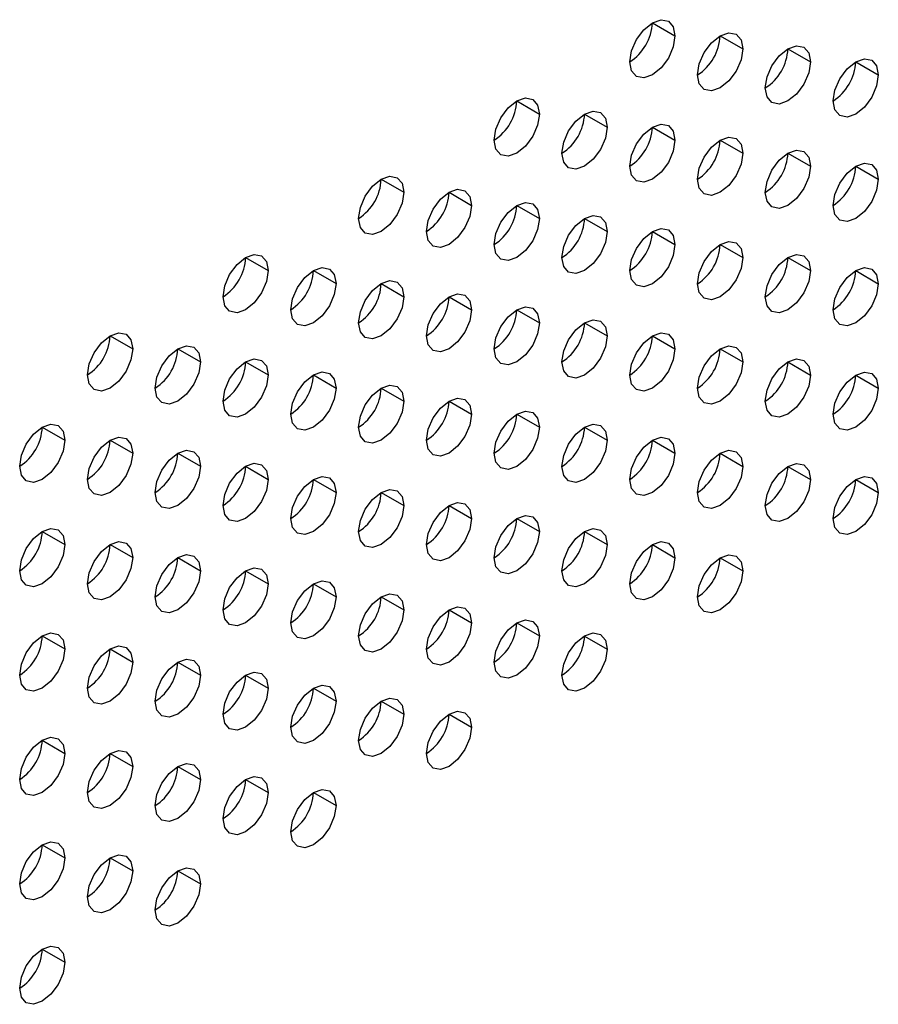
# Model space of a CAD drawing. Header units: millimetres. Extents: x 0 to 1118, y 0 to 864.
# Tile 192 of 256: x 943.99 to 947.34, y 682.5 to 686.35. Entities that reach past the tile are written whole.
import ezdxf

# ---------------------------------------------------------------- set-up
doc = ezdxf.new("R2010")
doc.units = ezdxf.units.MM

msp = doc.modelspace()

# ---------------------------------------------------------------- linework, layer by layer
at = {"color": 7, "linetype": 'Continuous', "lineweight": 25}
for p, q in [((946.4602, 686.3388), (946.5486, 686.2878)), ((946.7254, 686.2877), (946.8137, 686.2367)), ((946.9905, 686.2367), (947.0789, 686.1857)), ((947.2557, 686.1856), (947.3441, 686.1346)), ((945.9299, 686.0327), (946.0183, 685.9816)), ((946.195, 685.9816), (946.2834, 685.9306)), ((946.4602, 685.9305), (946.5486, 685.8795)), ((946.7254, 685.8795), (946.8137, 685.8285)), ((946.9905, 685.8284), (947.0789, 685.7774)), ((947.2557, 685.7774), (947.3441, 685.7263)), ((945.3995, 685.7265), (945.4879, 685.6755)), ((945.6647, 685.6754), (945.7531, 685.6244)), ((945.9299, 685.6244), (946.0183, 685.5734)), ((946.195, 685.5733), (946.2834, 685.5223)), ((946.4602, 685.5223), (946.5486, 685.4712)), ((946.7254, 685.4712), (946.8137, 685.4202)), ((944.8692, 685.4203), (944.9576, 685.3693)), ((946.9905, 685.4201), (947.0789, 685.3691)), ((945.1344, 685.3693), (945.2228, 685.3183)), ((947.2557, 685.3691), (947.3441, 685.3181)), ((945.3995, 685.3182), (945.4879, 685.2672)), ((945.6647, 685.2672), (945.7531, 685.2161)), ((945.9299, 685.2161), (946.0183, 685.1651)), ((946.195, 685.1651), (946.2834, 685.114)), ((944.3389, 685.1142), (944.4273, 685.0632)), ((946.4602, 685.114), (946.5486, 685.063)), ((944.604, 685.0631), (944.6924, 685.0121)), ((946.7254, 685.0629), (946.8137, 685.0119)), ((944.8692, 685.0121), (944.9576, 684.9611)), ((946.9905, 685.0119), (947.0789, 684.9609)), ((945.1344, 684.961), (945.2228, 684.91)), ((947.2557, 684.9608), (947.3441, 684.9098)), ((945.3995, 684.91), (945.4879, 684.8589)), ((945.6647, 684.8589), (945.7531, 684.8079)), ((945.9299, 684.8078), (946.0183, 684.7568)), ((944.0737, 684.757), (944.1621, 684.706)), ((946.195, 684.7568), (946.2834, 684.7058)), ((944.3389, 684.7059), (944.4273, 684.6549)), ((946.4602, 684.7057), (946.5486, 684.6547)), ((944.604, 684.6549), (944.6924, 684.6038)), ((946.7254, 684.6547), (946.8137, 684.6036)), ((944.8692, 684.6038), (944.9576, 684.5528)), ((946.9905, 684.6036), (947.0789, 684.5526)), ((945.1344, 684.5527), (945.2228, 684.5017)), ((947.2557, 684.5525), (947.3441, 684.5015)), ((945.3995, 684.5017), (945.4879, 684.4507)), ((945.6647, 684.4506), (945.7531, 684.3996)), ((945.9299, 684.3996), (946.0183, 684.3485)), ((944.0737, 684.3487), (944.1621, 684.2977)), ((946.195, 684.3485), (946.2834, 684.2975)), ((944.3389, 684.2977), (944.4273, 684.2466)), ((946.4602, 684.2975), (946.5486, 684.2464)), ((944.604, 684.2466), (944.6924, 684.1956)), ((946.7254, 684.2464), (946.8137, 684.1954)), ((944.8692, 684.1955), (944.9576, 684.1445)), ((945.1344, 684.1445), (945.2228, 684.0935)), ((945.3995, 684.0934), (945.4879, 684.0424)), ((945.6647, 684.0424), (945.7531, 683.9913)), ((945.9299, 683.9913), (946.0183, 683.9403)), ((944.0737, 683.9404), (944.1621, 683.8894)), ((946.195, 683.9402), (946.2834, 683.8892)), ((944.3389, 683.8894), (944.4273, 683.8384)), ((944.604, 683.8383), (944.6924, 683.7873)), ((944.8692, 683.7873), (944.9576, 683.7362)), ((945.1344, 683.7362), (945.2228, 683.6852)), ((945.3995, 683.6851), (945.4879, 683.6341)), ((945.6647, 683.6341), (945.7531, 683.5831)), ((944.0737, 683.5322), (944.1621, 683.4811)), ((944.3389, 683.4811), (944.4273, 683.4301)), ((944.604, 683.4301), (944.6924, 683.379)), ((944.8692, 683.379), (944.9576, 683.328)), ((945.1344, 683.3279), (945.2228, 683.2769)), ((944.0737, 683.1239), (944.1621, 683.0729)), ((944.3389, 683.0728), (944.4273, 683.0218)), ((944.604, 683.0218), (944.6924, 682.9708)), ((944.0737, 682.7156), (944.1621, 682.6646))]:
    msp.add_line(p, q, dxfattribs=at)
at = {"color": 7, "linetype": 'Continuous', "lineweight": 25, "flags": 128}
for points in [[(946.3718, 686.1857), (946.3785, 686.2287), (946.3977, 686.2728), (946.4264, 686.3115), (946.4602, 686.3388), (946.494, 686.3506), (946.5227, 686.345), (946.5419, 686.323), (946.5486, 686.2878)], [(946.637, 686.1347), (946.6437, 686.1776), (946.6629, 686.2218), (946.6915, 686.2605), (946.7254, 686.2878), (946.7592, 686.2995), (946.7879, 686.2939), (946.807, 686.2719), (946.8137, 686.2367)], [(946.5486, 686.2878), (946.5419, 686.2448), (946.5227, 686.2007), (946.494, 686.162), (946.4602, 686.1347), (946.4264, 686.1229), (946.3977, 686.1285), (946.3785, 686.1506), (946.3718, 686.1857)], [(946.8137, 686.2367), (946.807, 686.1938), (946.7879, 686.1496), (946.7592, 686.1109), (946.7254, 686.0836), (946.6915, 686.0719), (946.6629, 686.0774), (946.6437, 686.0995), (946.637, 686.1347)], [(946.9021, 686.0836), (946.9089, 686.1266), (946.928, 686.1707), (946.9567, 686.2094), (946.9905, 686.2367), (947.0243, 686.2485), (947.053, 686.2429), (947.0722, 686.2208), (947.0789, 686.1857)], [(947.0789, 686.1857), (947.0722, 686.1427), (947.053, 686.0985), (947.0243, 686.0599), (946.9905, 686.0326), (946.9567, 686.0208), (946.928, 686.0264), (946.9089, 686.0484), (946.9021, 686.0836)], [(947.1673, 686.0326), (947.174, 686.0755), (947.1932, 686.1197), (947.2219, 686.1584), (947.2557, 686.1856), (947.2895, 686.1974), (947.3182, 686.1918), (947.3373, 686.1698), (947.3441, 686.1346)], [(947.3441, 686.1346), (947.3373, 686.0917), (947.3182, 686.0475), (947.2895, 686.0088), (947.2557, 685.9815), (947.2219, 685.9698), (947.1932, 685.9753), (947.174, 685.9974), (947.1673, 686.0326)], [(945.8415, 685.8796), (945.8482, 685.9225), (945.8674, 685.9667), (945.896, 686.0054), (945.9299, 686.0327), (945.9637, 686.0444), (945.9924, 686.0389), (946.0115, 686.0168), (946.0183, 685.9816)], [(946.1066, 685.8285), (946.1134, 685.8715), (946.1325, 685.9156), (946.1612, 685.9543), (946.195, 685.9816), (946.2289, 685.9934), (946.2575, 685.9878), (946.2767, 685.9657), (946.2834, 685.9306)], [(946.0183, 685.9816), (946.0115, 685.9387), (945.9924, 685.8945), (945.9637, 685.8558), (945.9299, 685.8285), (945.896, 685.8168), (945.8674, 685.8223), (945.8482, 685.8444), (945.8415, 685.8796)], [(946.2834, 685.9306), (946.2767, 685.8876), (946.2575, 685.8435), (946.2289, 685.8048), (946.195, 685.7775), (946.1612, 685.7657), (946.1325, 685.7713), (946.1134, 685.7933), (946.1066, 685.8285)], [(946.3718, 685.7775), (946.3785, 685.8204), (946.3977, 685.8646), (946.4264, 685.9033), (946.4602, 685.9306), (946.494, 685.9423), (946.5227, 685.9367), (946.5419, 685.9147), (946.5486, 685.8795)], [(946.5486, 685.8795), (946.5419, 685.8366), (946.5227, 685.7924), (946.494, 685.7537), (946.4602, 685.7264), (946.4264, 685.7147), (946.3977, 685.7202), (946.3785, 685.7423), (946.3718, 685.7775)], [(946.637, 685.7264), (946.6437, 685.7693), (946.6629, 685.8135), (946.6915, 685.8522), (946.7254, 685.8795), (946.7592, 685.8913), (946.7879, 685.8857), (946.807, 685.8636), (946.8137, 685.8285)], [(946.9021, 685.6753), (946.9089, 685.7183), (946.928, 685.7625), (946.9567, 685.8011), (946.9905, 685.8284), (947.0243, 685.8402), (947.053, 685.8346), (947.0722, 685.8126), (947.0789, 685.7774)], [(946.8137, 685.8285), (946.807, 685.7855), (946.7879, 685.7413), (946.7592, 685.7027), (946.7254, 685.6754), (946.6915, 685.6636), (946.6629, 685.6692), (946.6437, 685.6912), (946.637, 685.7264)], [(947.0789, 685.7774), (947.0722, 685.7344), (947.053, 685.6903), (947.0243, 685.6516), (946.9905, 685.6243), (946.9567, 685.6125), (946.928, 685.6181), (946.9089, 685.6402), (946.9021, 685.6753)], [(947.1673, 685.6243), (947.174, 685.6672), (947.1932, 685.7114), (947.2219, 685.7501), (947.2557, 685.7774), (947.2895, 685.7891), (947.3182, 685.7836), (947.3373, 685.7615), (947.3441, 685.7263)], [(945.3111, 685.5734), (945.3179, 685.6164), (945.337, 685.6605), (945.3657, 685.6992), (945.3995, 685.7265), (945.4334, 685.7383), (945.462, 685.7327), (945.4812, 685.7106), (945.4879, 685.6755)], [(947.3441, 685.7263), (947.3373, 685.6834), (947.3182, 685.6392), (947.2895, 685.6005), (947.2557, 685.5732), (947.2219, 685.5615), (947.1932, 685.5671), (947.174, 685.5891), (947.1673, 685.6243)], [(945.5763, 685.5224), (945.583, 685.5653), (945.6022, 685.6095), (945.6309, 685.6482), (945.6647, 685.6755), (945.6985, 685.6872), (945.7272, 685.6816), (945.7464, 685.6596), (945.7531, 685.6244)], [(945.4879, 685.6755), (945.4812, 685.6325), (945.462, 685.5884), (945.4334, 685.5497), (945.3995, 685.5224), (945.3657, 685.5106), (945.337, 685.5162), (945.3179, 685.5382), (945.3111, 685.5734)], [(945.7531, 685.6244), (945.7464, 685.5815), (945.7272, 685.5373), (945.6985, 685.4986), (945.6647, 685.4713), (945.6309, 685.4596), (945.6022, 685.4651), (945.583, 685.4872), (945.5763, 685.5224)], [(945.8415, 685.4713), (945.8482, 685.5142), (945.8674, 685.5584), (945.896, 685.5971), (945.9299, 685.6244), (945.9637, 685.6362), (945.9924, 685.6306), (946.0115, 685.6085), (946.0183, 685.5734)], [(946.0183, 685.5734), (946.0115, 685.5304), (945.9924, 685.4862), (945.9637, 685.4476), (945.9299, 685.4203), (945.896, 685.4085), (945.8674, 685.4141), (945.8482, 685.4361), (945.8415, 685.4713)], [(946.1066, 685.4202), (946.1134, 685.4632), (946.1325, 685.5074), (946.1612, 685.546), (946.195, 685.5733), (946.2289, 685.5851), (946.2575, 685.5795), (946.2767, 685.5575), (946.2834, 685.5223)], [(946.3718, 685.3692), (946.3785, 685.4121), (946.3977, 685.4563), (946.4264, 685.495), (946.4602, 685.5223), (946.494, 685.534), (946.5227, 685.5285), (946.5419, 685.5064), (946.5486, 685.4712)], [(946.2834, 685.5223), (946.2767, 685.4794), (946.2575, 685.4352), (946.2289, 685.3965), (946.195, 685.3692), (946.1612, 685.3574), (946.1325, 685.363), (946.1134, 685.3851), (946.1066, 685.4202)], [(946.5486, 685.4712), (946.5419, 685.4283), (946.5227, 685.3841), (946.494, 685.3454), (946.4602, 685.3181), (946.4264, 685.3064), (946.3977, 685.312), (946.3785, 685.334), (946.3718, 685.3692)], [(946.637, 685.3181), (946.6437, 685.3611), (946.6629, 685.4052), (946.6915, 685.4439), (946.7254, 685.4712), (946.7592, 685.483), (946.7879, 685.4774), (946.807, 685.4554), (946.8137, 685.4202)], [(944.7808, 685.2673), (944.7875, 685.3102), (944.8067, 685.3544), (944.8354, 685.3931), (944.8692, 685.4204), (944.903, 685.4321), (944.9317, 685.4265), (944.9509, 685.4045), (944.9576, 685.3693)], [(946.8137, 685.4202), (946.807, 685.3772), (946.7879, 685.3331), (946.7592, 685.2944), (946.7254, 685.2671), (946.6915, 685.2553), (946.6629, 685.2609), (946.6437, 685.283), (946.637, 685.3181)], [(946.9021, 685.2671), (946.9089, 685.31), (946.928, 685.3542), (946.9567, 685.3929), (946.9905, 685.4202), (947.0243, 685.4319), (947.053, 685.4264), (947.0722, 685.4043), (947.0789, 685.3691)], [(945.046, 685.2162), (945.0527, 685.2592), (945.0719, 685.3033), (945.1005, 685.342), (945.1344, 685.3693), (945.1682, 685.3811), (945.1969, 685.3755), (945.216, 685.3534), (945.2228, 685.3183)], [(947.1673, 685.216), (947.174, 685.259), (947.1932, 685.3031), (947.2219, 685.3418), (947.2557, 685.3691), (947.2895, 685.3809), (947.3182, 685.3753), (947.3373, 685.3532), (947.3441, 685.3181)], [(944.9576, 685.3693), (944.9509, 685.3264), (944.9317, 685.2822), (944.903, 685.2435), (944.8692, 685.2162), (944.8354, 685.2045), (944.8067, 685.21), (944.7875, 685.2321), (944.7808, 685.2673)], [(947.0789, 685.3691), (947.0722, 685.3262), (947.053, 685.282), (947.0243, 685.2433), (946.9905, 685.216), (946.9567, 685.2043), (946.928, 685.2098), (946.9089, 685.2319), (946.9021, 685.2671)], [(945.2228, 685.3183), (945.216, 685.2753), (945.1969, 685.2311), (945.1682, 685.1925), (945.1344, 685.1652), (945.1005, 685.1534), (945.0719, 685.159), (945.0527, 685.181), (945.046, 685.2162)], [(945.3111, 685.1652), (945.3179, 685.2081), (945.337, 685.2523), (945.3657, 685.291), (945.3995, 685.3182), (945.4334, 685.33), (945.462, 685.3244), (945.4812, 685.3024), (945.4879, 685.2672)], [(947.3441, 685.3181), (947.3373, 685.2751), (947.3182, 685.2309), (947.2895, 685.1923), (947.2557, 685.165), (947.2219, 685.1532), (947.1932, 685.1588), (947.174, 685.1808), (947.1673, 685.216)], [(945.4879, 685.2672), (945.4812, 685.2243), (945.462, 685.1801), (945.4334, 685.1414), (945.3995, 685.1141), (945.3657, 685.1024), (945.337, 685.1079), (945.3179, 685.13), (945.3111, 685.1652)], [(945.5763, 685.1141), (945.583, 685.157), (945.6022, 685.2012), (945.6309, 685.2399), (945.6647, 685.2672), (945.6985, 685.2789), (945.7272, 685.2734), (945.7464, 685.2513), (945.7531, 685.2161)], [(945.7531, 685.2161), (945.7464, 685.1732), (945.7272, 685.129), (945.6985, 685.0903), (945.6647, 685.0631), (945.6309, 685.0513), (945.6022, 685.0569), (945.583, 685.0789), (945.5763, 685.1141)], [(945.8415, 685.063), (945.8482, 685.106), (945.8674, 685.1502), (945.896, 685.1888), (945.9299, 685.2161), (945.9637, 685.2279), (945.9924, 685.2223), (946.0115, 685.2003), (946.0183, 685.1651)], [(946.0183, 685.1651), (946.0115, 685.1221), (945.9924, 685.078), (945.9637, 685.0393), (945.9299, 685.012), (945.896, 685.0002), (945.8674, 685.0058), (945.8482, 685.0279), (945.8415, 685.063)], [(946.1066, 685.012), (946.1134, 685.0549), (946.1325, 685.0991), (946.1612, 685.1378), (946.195, 685.1651), (946.2289, 685.1768), (946.2575, 685.1713), (946.2767, 685.1492), (946.2834, 685.114)], [(944.2505, 684.9611), (944.2572, 685.0041), (944.2764, 685.0482), (944.305, 685.0869), (944.3389, 685.1142), (944.3727, 685.126), (944.4014, 685.1204), (944.4205, 685.0983), (944.4273, 685.0632)], [(946.2834, 685.114), (946.2767, 685.0711), (946.2575, 685.0269), (946.2289, 684.9882), (946.195, 684.9609), (946.1612, 684.9492), (946.1325, 684.9547), (946.1134, 684.9768), (946.1066, 685.012)], [(946.3718, 684.9609), (946.3785, 685.0039), (946.3977, 685.048), (946.4264, 685.0867), (946.4602, 685.114), (946.494, 685.1258), (946.5227, 685.1202), (946.5419, 685.0981), (946.5486, 685.063)], [(944.4273, 685.0632), (944.4205, 685.0202), (944.4014, 684.9761), (944.3727, 684.9374), (944.3389, 684.9101), (944.305, 684.8983), (944.2764, 684.9039), (944.2572, 684.9259), (944.2505, 684.9611)], [(944.5156, 684.9101), (944.5224, 684.953), (944.5415, 684.9972), (944.5702, 685.0359), (944.604, 685.0632), (944.6379, 685.0749), (944.6665, 685.0693), (944.6857, 685.0473), (944.6924, 685.0121)], [(946.5486, 685.063), (946.5419, 685.02), (946.5227, 684.9759), (946.494, 684.9372), (946.4602, 684.9099), (946.4264, 684.8981), (946.3977, 684.9037), (946.3785, 684.9257), (946.3718, 684.9609)], [(946.637, 684.9099), (946.6437, 684.9528), (946.6629, 684.997), (946.6915, 685.0357), (946.7254, 685.063), (946.7592, 685.0747), (946.7879, 685.0691), (946.807, 685.0471), (946.8137, 685.0119)], [(944.7808, 684.859), (944.7875, 684.9019), (944.8067, 684.9461), (944.8354, 684.9848), (944.8692, 685.0121), (944.903, 685.0239), (944.9317, 685.0183), (944.9509, 684.9962), (944.9576, 684.9611)], [(946.9021, 684.8588), (946.9089, 684.9017), (946.928, 684.9459), (946.9567, 684.9846), (946.9905, 685.0119), (947.0243, 685.0237), (947.053, 685.0181), (947.0722, 684.996), (947.0789, 684.9609)], [(944.6924, 685.0121), (944.6857, 684.9692), (944.6665, 684.925), (944.6379, 684.8863), (944.604, 684.859), (944.5702, 684.8473), (944.5415, 684.8528), (944.5224, 684.8749), (944.5156, 684.9101)], [(946.8137, 685.0119), (946.807, 684.969), (946.7879, 684.9248), (946.7592, 684.8861), (946.7254, 684.8588), (946.6915, 684.8471), (946.6629, 684.8526), (946.6437, 684.8747), (946.637, 684.9099)], [(944.9576, 684.9611), (944.9509, 684.9181), (944.9317, 684.8739), (944.903, 684.8353), (944.8692, 684.808), (944.8354, 684.7962), (944.8067, 684.8018), (944.7875, 684.8238), (944.7808, 684.859)], [(945.046, 684.8079), (945.0527, 684.8509), (945.0719, 684.8951), (945.1005, 684.9337), (945.1344, 684.961), (945.1682, 684.9728), (945.1969, 684.9672), (945.216, 684.9452), (945.2228, 684.91)], [(947.0789, 684.9609), (947.0722, 684.9179), (947.053, 684.8737), (947.0243, 684.8351), (946.9905, 684.8078), (946.9567, 684.796), (946.928, 684.8016), (946.9089, 684.8236), (946.9021, 684.8588)], [(947.1673, 684.8077), (947.174, 684.8507), (947.1932, 684.8949), (947.2219, 684.9335), (947.2557, 684.9608), (947.2895, 684.9726), (947.3182, 684.967), (947.3373, 684.945), (947.3441, 684.9098)], [(945.2228, 684.91), (945.216, 684.867), (945.1969, 684.8229), (945.1682, 684.7842), (945.1344, 684.7569), (945.1005, 684.7451), (945.0719, 684.7507), (945.0527, 684.7728), (945.046, 684.8079)], [(945.3111, 684.7569), (945.3179, 684.7998), (945.337, 684.844), (945.3657, 684.8827), (945.3995, 684.91), (945.4334, 684.9217), (945.462, 684.9162), (945.4812, 684.8941), (945.4879, 684.8589)], [(947.3441, 684.9098), (947.3373, 684.8668), (947.3182, 684.8227), (947.2895, 684.784), (947.2557, 684.7567), (947.2219, 684.7449), (947.1932, 684.7505), (947.174, 684.7726), (947.1673, 684.8077)], [(945.5763, 684.7058), (945.583, 684.7488), (945.6022, 684.7929), (945.6309, 684.8316), (945.6647, 684.8589), (945.6985, 684.8707), (945.7272, 684.8651), (945.7464, 684.8431), (945.7531, 684.8079)], [(945.4879, 684.8589), (945.4812, 684.816), (945.462, 684.7718), (945.4334, 684.7331), (945.3995, 684.7058), (945.3657, 684.6941), (945.337, 684.6997), (945.3179, 684.7217), (945.3111, 684.7569)], [(945.7531, 684.8079), (945.7464, 684.7649), (945.7272, 684.7208), (945.6985, 684.6821), (945.6647, 684.6548), (945.6309, 684.643), (945.6022, 684.6486), (945.583, 684.6706), (945.5763, 684.7058)], [(945.8415, 684.6548), (945.8482, 684.6977), (945.8674, 684.7419), (945.896, 684.7806), (945.9299, 684.8079), (945.9637, 684.8196), (945.9924, 684.814), (946.0115, 684.792), (946.0183, 684.7568)], [(943.9853, 684.6039), (943.992, 684.6468), (944.0112, 684.691), (944.0399, 684.7297), (944.0737, 684.757), (944.1075, 684.7688), (944.1362, 684.7632), (944.1554, 684.7411), (944.1621, 684.706)], [(946.0183, 684.7568), (946.0115, 684.7139), (945.9924, 684.6697), (945.9637, 684.631), (945.9299, 684.6037), (945.896, 684.592), (945.8674, 684.5975), (945.8482, 684.6196), (945.8415, 684.6548)], [(946.1066, 684.6037), (946.1134, 684.6467), (946.1325, 684.6908), (946.1612, 684.7295), (946.195, 684.7568), (946.2289, 684.7686), (946.2575, 684.763), (946.2767, 684.7409), (946.2834, 684.7058)], [(944.2505, 684.5528), (944.2572, 684.5958), (944.2764, 684.64), (944.305, 684.6786), (944.3389, 684.7059), (944.3727, 684.7177), (944.4014, 684.7121), (944.4205, 684.6901), (944.4273, 684.6549)], [(946.3718, 684.5526), (946.3785, 684.5956), (946.3977, 684.6398), (946.4264, 684.6784), (946.4602, 684.7057), (946.494, 684.7175), (946.5227, 684.7119), (946.5419, 684.6899), (946.5486, 684.6547)], [(944.1621, 684.706), (944.1554, 684.663), (944.1362, 684.6188), (944.1075, 684.5802), (944.0737, 684.5529), (944.0399, 684.5411), (944.0112, 684.5467), (943.992, 684.5687), (943.9853, 684.6039)], [(946.2834, 684.7058), (946.2767, 684.6628), (946.2575, 684.6186), (946.2289, 684.58), (946.195, 684.5527), (946.1612, 684.5409), (946.1325, 684.5465), (946.1134, 684.5685), (946.1066, 684.6037)], [(944.4273, 684.6549), (944.4205, 684.612), (944.4014, 684.5678), (944.3727, 684.5291), (944.3389, 684.5018), (944.305, 684.49), (944.2764, 684.4956), (944.2572, 684.5177), (944.2505, 684.5528)], [(944.5156, 684.5018), (944.5224, 684.5447), (944.5415, 684.5889), (944.5702, 684.6276), (944.604, 684.6549), (944.6379, 684.6666), (944.6665, 684.6611), (944.6857, 684.639), (944.6924, 684.6038)], [(946.5486, 684.6547), (946.5419, 684.6118), (946.5227, 684.5676), (946.494, 684.5289), (946.4602, 684.5016), (946.4264, 684.4898), (946.3977, 684.4954), (946.3785, 684.5175), (946.3718, 684.5526)], [(946.637, 684.5016), (946.6437, 684.5445), (946.6629, 684.5887), (946.6915, 684.6274), (946.7254, 684.6547), (946.7592, 684.6664), (946.7879, 684.6609), (946.807, 684.6388), (946.8137, 684.6036)], [(944.6924, 684.6038), (944.6857, 684.5609), (944.6665, 684.5167), (944.6379, 684.478), (944.604, 684.4507), (944.5702, 684.439), (944.5415, 684.4446), (944.5224, 684.4666), (944.5156, 684.5018)], [(944.7808, 684.4507), (944.7875, 684.4937), (944.8067, 684.5378), (944.8354, 684.5765), (944.8692, 684.6038), (944.903, 684.6156), (944.9317, 684.61), (944.9509, 684.588), (944.9576, 684.5528)], [(946.8137, 684.6036), (946.807, 684.5607), (946.7879, 684.5165), (946.7592, 684.4778), (946.7254, 684.4505), (946.6915, 684.4388), (946.6629, 684.4444), (946.6437, 684.4664), (946.637, 684.5016)], [(946.9021, 684.4505), (946.9089, 684.4935), (946.928, 684.5376), (946.9567, 684.5763), (946.9905, 684.6036), (947.0243, 684.6154), (947.053, 684.6098), (947.0722, 684.5878), (947.0789, 684.5526)], [(945.046, 684.3997), (945.0527, 684.4426), (945.0719, 684.4868), (945.1005, 684.5255), (945.1344, 684.5528), (945.1682, 684.5645), (945.1969, 684.5589), (945.216, 684.5369), (945.2228, 684.5017)], [(947.1673, 684.3995), (947.174, 684.4424), (947.1932, 684.4866), (947.2219, 684.5253), (947.2557, 684.5526), (947.2895, 684.5643), (947.3182, 684.5588), (947.3373, 684.5367), (947.3441, 684.5015)], [(944.9576, 684.5528), (944.9509, 684.5098), (944.9317, 684.4657), (944.903, 684.427), (944.8692, 684.3997), (944.8354, 684.3879), (944.8067, 684.3935), (944.7875, 684.4156), (944.7808, 684.4507)], [(947.0789, 684.5526), (947.0722, 684.5096), (947.053, 684.4655), (947.0243, 684.4268), (946.9905, 684.3995), (946.9567, 684.3877), (946.928, 684.3933), (946.9089, 684.4154), (946.9021, 684.4505)], [(945.2228, 684.5017), (945.216, 684.4588), (945.1969, 684.4146), (945.1682, 684.3759), (945.1344, 684.3486), (945.1005, 684.3369), (945.0719, 684.3424), (945.0527, 684.3645), (945.046, 684.3997)], [(945.3111, 684.3486), (945.3179, 684.3916), (945.337, 684.4357), (945.3657, 684.4744), (945.3995, 684.5017), (945.4334, 684.5135), (945.462, 684.5079), (945.4812, 684.4858), (945.4879, 684.4507)], [(947.3441, 684.5015), (947.3373, 684.4586), (947.3182, 684.4144), (947.2895, 684.3757), (947.2557, 684.3484), (947.2219, 684.3367), (947.1932, 684.3422), (947.174, 684.3643), (947.1673, 684.3995)], [(945.4879, 684.4507), (945.4812, 684.4077), (945.462, 684.3635), (945.4334, 684.3249), (945.3995, 684.2976), (945.3657, 684.2858), (945.337, 684.2914), (945.3179, 684.3134), (945.3111, 684.3486)], [(945.5763, 684.2976), (945.583, 684.3405), (945.6022, 684.3847), (945.6309, 684.4234), (945.6647, 684.4506), (945.6985, 684.4624), (945.7272, 684.4568), (945.7464, 684.4348), (945.7531, 684.3996)], [(945.8415, 684.2465), (945.8482, 684.2894), (945.8674, 684.3336), (945.896, 684.3723), (945.9299, 684.3996), (945.9637, 684.4113), (945.9924, 684.4058), (946.0115, 684.3837), (946.0183, 684.3485)], [(945.7531, 684.3996), (945.7464, 684.3567), (945.7272, 684.3125), (945.6985, 684.2738), (945.6647, 684.2465), (945.6309, 684.2348), (945.6022, 684.2403), (945.583, 684.2624), (945.5763, 684.2976)], [(943.9853, 684.1956), (943.992, 684.2386), (944.0112, 684.2828), (944.0399, 684.3214), (944.0737, 684.3487), (944.1075, 684.3605), (944.1362, 684.3549), (944.1554, 684.3329), (944.1621, 684.2977)], [(946.0183, 684.3485), (946.0115, 684.3056), (945.9924, 684.2614), (945.9637, 684.2227), (945.9299, 684.1955), (945.896, 684.1837), (945.8674, 684.1893), (945.8482, 684.2113), (945.8415, 684.2465)], [(946.1066, 684.1954), (946.1134, 684.2384), (946.1325, 684.2826), (946.1612, 684.3212), (946.195, 684.3485), (946.2289, 684.3603), (946.2575, 684.3547), (946.2767, 684.3327), (946.2834, 684.2975)], [(944.1621, 684.2977), (944.1554, 684.2547), (944.1362, 684.2106), (944.1075, 684.1719), (944.0737, 684.1446), (944.0399, 684.1328), (944.0112, 684.1384), (943.992, 684.1605), (943.9853, 684.1956)], [(944.2505, 684.1446), (944.2572, 684.1875), (944.2764, 684.2317), (944.305, 684.2704), (944.3389, 684.2977), (944.3727, 684.3094), (944.4014, 684.3039), (944.4205, 684.2818), (944.4273, 684.2466)], [(946.2834, 684.2975), (946.2767, 684.2545), (946.2575, 684.2104), (946.2289, 684.1717), (946.195, 684.1444), (946.1612, 684.1326), (946.1325, 684.1382), (946.1134, 684.1603), (946.1066, 684.1954)], [(946.3718, 684.1444), (946.3785, 684.1873), (946.3977, 684.2315), (946.4264, 684.2702), (946.4602, 684.2975), (946.494, 684.3092), (946.5227, 684.3037), (946.5419, 684.2816), (946.5486, 684.2464)], [(944.5156, 684.0935), (944.5224, 684.1365), (944.5415, 684.1806), (944.5702, 684.2193), (944.604, 684.2466), (944.6379, 684.2584), (944.6665, 684.2528), (944.6857, 684.2307), (944.6924, 684.1956)], [(946.637, 684.0933), (946.6437, 684.1363), (946.6629, 684.1804), (946.6915, 684.2191), (946.7254, 684.2464), (946.7592, 684.2582), (946.7879, 684.2526), (946.807, 684.2305), (946.8137, 684.1954)], [(944.4273, 684.2466), (944.4205, 684.2037), (944.4014, 684.1595), (944.3727, 684.1208), (944.3389, 684.0935), (944.305, 684.0818), (944.2764, 684.0873), (944.2572, 684.1094), (944.2505, 684.1446)], [(946.5486, 684.2464), (946.5419, 684.2035), (946.5227, 684.1593), (946.494, 684.1206), (946.4602, 684.0933), (946.4264, 684.0816), (946.3977, 684.0871), (946.3785, 684.1092), (946.3718, 684.1444)], [(944.6924, 684.1956), (944.6857, 684.1526), (944.6665, 684.1085), (944.6379, 684.0698), (944.604, 684.0425), (944.5702, 684.0307), (944.5415, 684.0363), (944.5224, 684.0583), (944.5156, 684.0935)], [(944.7808, 684.0425), (944.7875, 684.0854), (944.8067, 684.1296), (944.8354, 684.1683), (944.8692, 684.1956), (944.903, 684.2073), (944.9317, 684.2017), (944.9509, 684.1797), (944.9576, 684.1445)], [(946.8137, 684.1954), (946.807, 684.1524), (946.7879, 684.1083), (946.7592, 684.0696), (946.7254, 684.0423), (946.6915, 684.0305), (946.6629, 684.0361), (946.6437, 684.0581), (946.637, 684.0933)], [(944.9576, 684.1445), (944.9509, 684.1016), (944.9317, 684.0574), (944.903, 684.0187), (944.8692, 683.9914), (944.8354, 683.9797), (944.8067, 683.9852), (944.7875, 684.0073), (944.7808, 684.0425)], [(945.046, 683.9914), (945.0527, 684.0343), (945.0719, 684.0785), (945.1005, 684.1172), (945.1344, 684.1445), (945.1682, 684.1563), (945.1969, 684.1507), (945.216, 684.1286), (945.2228, 684.0935)], [(945.3111, 683.9403), (945.3179, 683.9833), (945.337, 684.0275), (945.3657, 684.0661), (945.3995, 684.0934), (945.4334, 684.1052), (945.462, 684.0996), (945.4812, 684.0776), (945.4879, 684.0424)], [(945.2228, 684.0935), (945.216, 684.0505), (945.1969, 684.0063), (945.1682, 683.9677), (945.1344, 683.9404), (945.1005, 683.9286), (945.0719, 683.9342), (945.0527, 683.9562), (945.046, 683.9914)], [(945.4879, 684.0424), (945.4812, 683.9994), (945.462, 683.9553), (945.4334, 683.9166), (945.3995, 683.8893), (945.3657, 683.8775), (945.337, 683.8831), (945.3179, 683.9052), (945.3111, 683.9403)], [(945.5763, 683.8893), (945.583, 683.9322), (945.6022, 683.9764), (945.6309, 684.0151), (945.6647, 684.0424), (945.6985, 684.0541), (945.7272, 684.0486), (945.7464, 684.0265), (945.7531, 683.9913)], [(945.7531, 683.9913), (945.7464, 683.9484), (945.7272, 683.9042), (945.6985, 683.8655), (945.6647, 683.8382), (945.6309, 683.8265), (945.6022, 683.8321), (945.583, 683.8541), (945.5763, 683.8893)], [(945.8415, 683.8382), (945.8482, 683.8812), (945.8674, 683.9253), (945.896, 683.964), (945.9299, 683.9913), (945.9637, 684.0031), (945.9924, 683.9975), (946.0115, 683.9755), (946.0183, 683.9403)], [(943.9853, 683.7874), (943.992, 683.8303), (944.0112, 683.8745), (944.0399, 683.9132), (944.0737, 683.9405), (944.1075, 683.9522), (944.1362, 683.9466), (944.1554, 683.9246), (944.1621, 683.8894)], [(946.1066, 683.7872), (946.1134, 683.8301), (946.1325, 683.8743), (946.1612, 683.913), (946.195, 683.9403), (946.2289, 683.952), (946.2575, 683.9464), (946.2767, 683.9244), (946.2834, 683.8892)], [(946.0183, 683.9403), (946.0115, 683.8973), (945.9924, 683.8532), (945.9637, 683.8145), (945.9299, 683.7872), (945.896, 683.7754), (945.8674, 683.781), (945.8482, 683.803), (945.8415, 683.8382)], [(944.1621, 683.8894), (944.1554, 683.8465), (944.1362, 683.8023), (944.1075, 683.7636), (944.0737, 683.7363), (944.0399, 683.7246), (944.0112, 683.7301), (943.992, 683.7522), (943.9853, 683.7874)], [(944.2505, 683.7363), (944.2572, 683.7792), (944.2764, 683.8234), (944.305, 683.8621), (944.3389, 683.8894), (944.3727, 683.9012), (944.4014, 683.8956), (944.4205, 683.8735), (944.4273, 683.8384)], [(946.2834, 683.8892), (946.2767, 683.8463), (946.2575, 683.8021), (946.2289, 683.7634), (946.195, 683.7361), (946.1612, 683.7244), (946.1325, 683.7299), (946.1134, 683.752), (946.1066, 683.7872)], [(944.4273, 683.8384), (944.4205, 683.7954), (944.4014, 683.7512), (944.3727, 683.7126), (944.3389, 683.6853), (944.305, 683.6735), (944.2764, 683.6791), (944.2572, 683.7011), (944.2505, 683.7363)], [(944.5156, 683.6852), (944.5224, 683.7282), (944.5415, 683.7724), (944.5702, 683.811), (944.604, 683.8383), (944.6379, 683.8501), (944.6665, 683.8445), (944.6857, 683.8225), (944.6924, 683.7873)], [(944.7808, 683.6342), (944.7875, 683.6771), (944.8067, 683.7213), (944.8354, 683.76), (944.8692, 683.7873), (944.903, 683.799), (944.9317, 683.7935), (944.9509, 683.7714), (944.9576, 683.7362)], [(944.6924, 683.7873), (944.6857, 683.7444), (944.6665, 683.7002), (944.6379, 683.6615), (944.604, 683.6342), (944.5702, 683.6224), (944.5415, 683.628), (944.5224, 683.6501), (944.5156, 683.6852)], [(944.9576, 683.7362), (944.9509, 683.6933), (944.9317, 683.6491), (944.903, 683.6104), (944.8692, 683.5831), (944.8354, 683.5714), (944.8067, 683.577), (944.7875, 683.599), (944.7808, 683.6342)], [(945.046, 683.5831), (945.0527, 683.6261), (945.0719, 683.6702), (945.1005, 683.7089), (945.1344, 683.7362), (945.1682, 683.748), (945.1969, 683.7424), (945.216, 683.7204), (945.2228, 683.6852)], [(945.2228, 683.6852), (945.216, 683.6422), (945.1969, 683.5981), (945.1682, 683.5594), (945.1344, 683.5321), (945.1005, 683.5203), (945.0719, 683.5259), (945.0527, 683.548), (945.046, 683.5831)], [(945.3111, 683.5321), (945.3179, 683.575), (945.337, 683.6192), (945.3657, 683.6579), (945.3995, 683.6852), (945.4334, 683.6969), (945.462, 683.6914), (945.4812, 683.6693), (945.4879, 683.6341)], [(945.5763, 683.481), (945.583, 683.524), (945.6022, 683.5681), (945.6309, 683.6068), (945.6647, 683.6341), (945.6985, 683.6459), (945.7272, 683.6403), (945.7464, 683.6182), (945.7531, 683.5831)], [(945.4879, 683.6341), (945.4812, 683.5912), (945.462, 683.547), (945.4334, 683.5083), (945.3995, 683.481), (945.3657, 683.4693), (945.337, 683.4748), (945.3179, 683.4969), (945.3111, 683.5321)], [(945.7531, 683.5831), (945.7464, 683.5401), (945.7272, 683.4959), (945.6985, 683.4573), (945.6647, 683.43), (945.6309, 683.4182), (945.6022, 683.4238), (945.583, 683.4458), (945.5763, 683.481)], [(943.9853, 683.3791), (943.992, 683.422), (944.0112, 683.4662), (944.0399, 683.5049), (944.0737, 683.5322), (944.1075, 683.5439), (944.1362, 683.5384), (944.1554, 683.5163), (944.1621, 683.4811)], [(944.2505, 683.328), (944.2572, 683.371), (944.2764, 683.4152), (944.305, 683.4538), (944.3389, 683.4811), (944.3727, 683.4929), (944.4014, 683.4873), (944.4205, 683.4653), (944.4273, 683.4301)], [(944.1621, 683.4811), (944.1554, 683.4382), (944.1362, 683.394), (944.1075, 683.3553), (944.0737, 683.3281), (944.0399, 683.3163), (944.0112, 683.3219), (943.992, 683.3439), (943.9853, 683.3791)], [(944.4273, 683.4301), (944.4205, 683.3871), (944.4014, 683.343), (944.3727, 683.3043), (944.3389, 683.277), (944.305, 683.2652), (944.2764, 683.2708), (944.2572, 683.2929), (944.2505, 683.328)], [(944.5156, 683.277), (944.5224, 683.3199), (944.5415, 683.3641), (944.5702, 683.4028), (944.604, 683.4301), (944.6379, 683.4418), (944.6665, 683.4363), (944.6857, 683.4142), (944.6924, 683.379)], [(944.6924, 683.379), (944.6857, 683.3361), (944.6665, 683.2919), (944.6379, 683.2532), (944.604, 683.2259), (944.5702, 683.2142), (944.5415, 683.2197), (944.5224, 683.2418), (944.5156, 683.277)], [(944.7808, 683.2259), (944.7875, 683.2689), (944.8067, 683.313), (944.8354, 683.3517), (944.8692, 683.379), (944.903, 683.3908), (944.9317, 683.3852), (944.9509, 683.3631), (944.9576, 683.328)], [(945.046, 683.1749), (945.0527, 683.2178), (945.0719, 683.262), (945.1005, 683.3007), (945.1344, 683.328), (945.1682, 683.3397), (945.1969, 683.3341), (945.216, 683.3121), (945.2228, 683.2769)], [(944.9576, 683.328), (944.9509, 683.285), (944.9317, 683.2409), (944.903, 683.2022), (944.8692, 683.1749), (944.8354, 683.1631), (944.8067, 683.1687), (944.7875, 683.1907), (944.7808, 683.2259)], [(945.2228, 683.2769), (945.216, 683.234), (945.1969, 683.1898), (945.1682, 683.1511), (945.1344, 683.1238), (945.1005, 683.1121), (945.0719, 683.1176), (945.0527, 683.1397), (945.046, 683.1749)], [(943.9853, 682.9708), (943.992, 683.0138), (944.0112, 683.0579), (944.0399, 683.0966), (944.0737, 683.1239), (944.1075, 683.1357), (944.1362, 683.1301), (944.1554, 683.1081), (944.1621, 683.0729)], [(944.1621, 683.0729), (944.1554, 683.0299), (944.1362, 682.9858), (944.1075, 682.9471), (944.0737, 682.9198), (944.0399, 682.908), (944.0112, 682.9136), (943.992, 682.9356), (943.9853, 682.9708)], [(944.2505, 682.9198), (944.2572, 682.9627), (944.2764, 683.0069), (944.305, 683.0456), (944.3389, 683.0729), (944.3727, 683.0846), (944.4014, 683.079), (944.4205, 683.057), (944.4273, 683.0218)], [(944.4273, 683.0218), (944.4205, 682.9789), (944.4014, 682.9347), (944.3727, 682.896), (944.3389, 682.8687), (944.305, 682.857), (944.2764, 682.8625), (944.2572, 682.8846), (944.2505, 682.9198)], [(944.5156, 682.8687), (944.5224, 682.9117), (944.5415, 682.9558), (944.5702, 682.9945), (944.604, 683.0218), (944.6379, 683.0336), (944.6665, 683.028), (944.6857, 683.0059), (944.6924, 682.9708)], [(944.6924, 682.9708), (944.6857, 682.9278), (944.6665, 682.8836), (944.6379, 682.845), (944.604, 682.8177), (944.5702, 682.8059), (944.5415, 682.8115), (944.5224, 682.8335), (944.5156, 682.8687)], [(943.9853, 682.5626), (943.992, 682.6055), (944.0112, 682.6497), (944.0399, 682.6884), (944.0737, 682.7156), (944.1075, 682.7274), (944.1362, 682.7218), (944.1554, 682.6998), (944.1621, 682.6646)], [(944.1621, 682.6646), (944.1554, 682.6217), (944.1362, 682.5775), (944.1075, 682.5388), (944.0737, 682.5115), (944.0399, 682.4998), (944.0112, 682.5053), (943.992, 682.5274), (943.9853, 682.5626)]]:
    msp.add_lwpolyline(points, dxfattribs=at)
at = {"color": 7, "linetype": 'Continuous', "lineweight": 25}
for centre in [(946.2683, 686.3475), (946.5335, 686.2965), (946.7986, 686.2454), (947.0638, 686.1944), (945.738, 686.0414), (946.0031, 685.9903), (946.2683, 685.9393), (946.5335, 685.8882), (946.7986, 685.8372), (947.0638, 685.7861), (945.2076, 685.7352), (945.4728, 685.6842), (945.738, 685.6331), (946.0031, 685.5821), (946.2683, 685.531), (946.5335, 685.4799), (944.6773, 685.4291), (946.7986, 685.4289), (944.9425, 685.378), (947.0638, 685.3778), (945.2076, 685.327), (945.4728, 685.2759), (945.738, 685.2248), (946.0031, 685.1738), (944.147, 685.1229), (946.2683, 685.1227), (944.4121, 685.0719), (946.5335, 685.0717), (944.6773, 685.0208), (946.7986, 685.0206), (944.9425, 684.9698), (947.0638, 684.9696), (945.2076, 684.9187), (945.4728, 684.8676), (945.738, 684.8166), (943.8818, 684.7657), (946.0031, 684.7655), (944.147, 684.7147), (946.2683, 684.7145), (944.4121, 684.6636), (946.5335, 684.6634), (944.6773, 684.6125), (946.7986, 684.6123), (944.9425, 684.5615), (947.0638, 684.5613), (945.2076, 684.5104), (945.4728, 684.4594), (945.738, 684.4083), (943.8818, 684.3574), (946.0031, 684.3572), (944.147, 684.3064), (946.2683, 684.3062), (944.4121, 684.2553), (946.5335, 684.2551), (944.6773, 684.2043), (944.9425, 684.1532), (945.2076, 684.1022), (945.4728, 684.0511), (945.738, 684), (943.8818, 683.9492), (946.0031, 683.949), (944.147, 683.8981), (944.4121, 683.8471), (944.6773, 683.796), (944.9425, 683.7449), (945.2076, 683.6939), (945.4728, 683.6428), (943.8818, 683.5409), (944.147, 683.4898), (944.4121, 683.4388), (944.6773, 683.3877), (944.9425, 683.3367), (943.8818, 683.1326), (944.147, 683.0816), (944.4121, 683.0305), (943.8818, 682.7244)]:
    msp.add_arc(centre, 0.1921, 302.6055, 357.3945, dxfattribs=at)

doc.saveas('drawing.dxf')
